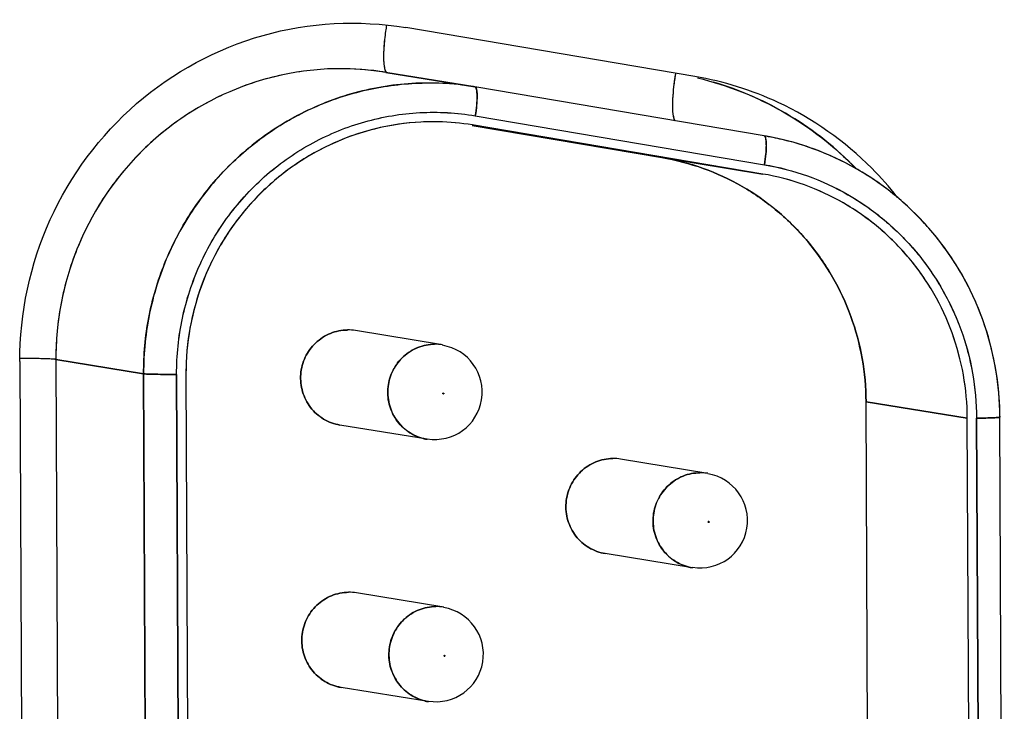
# Model space of a CAD drawing. Header units: millimetres. Extents: x 0 to 1750, y -1720 to 477.
# Tile 59 of 256: x 323 to 333, y -882 to -875. Entities that reach past the tile are written whole.
import ezdxf

# ---------------------------------------------------------------- set-up
doc = ezdxf.new("R2010")
doc.units = ezdxf.units.MM
doc.header["$LTSCALE"] = 92.51
for name, color, linetype in [('101305731_14DXF_CONTINUOUS_LINE', 7, 'CONTINUOUS'), ('101305731_DXF_CONTINUOUS_LINE', 7, 'CONTINUOUS'), ('DE-11-072043DXF_CONTINUOUS_LINE', 7, 'CONTINUOUS')]:
    doc.layers.add(name, color=color, linetype=linetype)

msp = doc.modelspace()

# ---------------------------------------------------------------- linework, layer by layer
at = {"layer": '101305731_14DXF_CONTINUOUS_LINE'}
for p, q in [((326.741, -875.514), (327.683, -875.668)), ((330.735, -876.184), (327.683, -875.668)), ((327.295, -876.035), (327.291, -876.035)), ((327.295, -876.036), (327.291, -876.035)), ((330.722, -876.587), (327.655, -876.068)), ((327.686, -875.972), (330.739, -876.488)), ((327.654, -876.074), (329.654, -876.412)), ((329.654, -876.412), (330.722, -876.587)), ((327.341, -878.389), (326.421, -878.239)), ((324.186, -878.695), (323.26, -878.544)), ((323.26, -878.544), (323.311, -890.098)), ((324.236, -890.249), (324.186, -878.695)), ((324.534, -878.701), (324.585, -890.255)), ((324.633, -878.7), (324.683, -890.254)), ((327.346, -878.906), (327.345, -878.905)), ((327.349, -878.897), (327.352, -878.898)), ((327.352, -878.898), (327.353, -878.899)), ((327.353, -878.899), (327.353, -878.9)), ((331.811, -878.99), (332.88, -879.164)), ((331.857, -889.452), (331.811, -878.99)), ((332.926, -889.626), (332.88, -879.164)), ((333.024, -889.625), (332.978, -879.163)), ((333.27, -889.615), (333.224, -879.153)), ((327.178, -879.386), (326.258, -879.236)), ((330.141, -879.746), (329.221, -879.596)), ((330.146, -880.262), (330.145, -880.261)), ((330.149, -880.254), (330.152, -880.255)), ((330.152, -880.255), (330.153, -880.255)), ((330.153, -880.255), (330.154, -880.256)), ((329.979, -880.743), (329.059, -880.593)), ((327.353, -881.158), (326.433, -881.008)), ((327.358, -881.674), (327.357, -881.673)), ((327.361, -881.666), (327.364, -881.667)), ((327.364, -881.667), (327.365, -881.667)), ((327.365, -881.667), (327.366, -881.668)), ((327.19, -882.155), (326.27, -882.005))]:
    msp.add_line(p, q, dxfattribs=at)
for centre, radius, start, end in [((326.267, -878.422), 2.947, 80.7412, 90.5606), ((327.192, -878.573), 2.947, 80.7412, 90.5606), ((327.244, -878.593), 2.558, 90.5692, 92.9306), ((327.244, -878.591), 2.556, 88.9458, 90.5685), ((327.244, -878.592), 2.557, 80.7368, 88.8515), ((330.243, -879.094), 2.951, 76.616, 80.4019), ((326.342, -878.722), 0.49, 80.7411, 90.5609), ((327.26, -878.888), 0.5, 260.7309, 80.7309), ((327.262, -878.871), 0.489, 87.7942, 90.5675), ((327.262, -878.872), 0.489, 80.7369, 87.7943), ((327.316, -878.688), 2.683, 176.22, 180.2495), ((330.143, -879.167), 3.082, 0.2518, 3.9366), ((327.257, -878.904), 0.489, 256.7061, 260.7297), ((329.142, -880.079), 0.49, 80.7411, 90.5609), ((330.06, -880.244), 0.5, 260.7309, 80.7309), ((330.062, -880.228), 0.489, 87.7942, 90.5675), ((330.062, -880.229), 0.489, 80.7369, 87.7943), ((330.057, -880.26), 0.489, 256.7061, 260.7297), ((326.354, -881.491), 0.49, 80.7411, 90.5609), ((327.272, -881.656), 0.5, 260.7309, 80.7309), ((327.274, -881.64), 0.489, 87.7942, 90.5675), ((327.274, -881.641), 0.489, 80.7369, 87.7943), ((327.269, -881.673), 0.489, 256.7061, 260.7297)]:
    msp.add_arc(centre, radius, start, end, dxfattribs=at)
for points, knots in [([(326.75, -875.018), (326.746, -875.039), (326.734, -875.118), (326.725, -875.198), (326.721, -875.257)], [0, 0, 0, 0, 0.260919, 1, 1, 1, 1]), ([(326.721, -875.257), (326.719, -875.289), (326.717, -875.347), (326.72, -875.415), (326.726, -875.459), (326.732, -875.483), (326.739, -875.501), (326.745, -875.51), (326.749, -875.513)], [0, 0, 0, 0, 0.366386, 0.661894, 0.778677, 0.873452, 0.946417, 1, 1, 1, 1]), ([(326.238, -875.475), (326.042, -875.477), (325.65, -875.521), (325.086, -875.7), (324.567, -875.988), (324.112, -876.373), (323.74, -876.84), (323.465, -877.372), (323.296, -877.947), (323.259, -878.345), (323.26, -878.544)], [0, 0, 0, 0, 0.123879, 0.248032, 0.372554, 0.497481, 0.622792, 0.748404, 0.874191, 1, 1, 1, 1]), ([(329.773, -875.794), (329.775, -875.751), (329.783, -875.661), (329.796, -875.571), (329.803, -875.525)], [0, 0, 0, 0, 0.479582, 1, 1, 1, 1]), ([(324.186, -878.695), (324.185, -878.496), (324.221, -878.098), (324.39, -877.523), (324.666, -876.991), (325.038, -876.524), (325.492, -876.139), (326.011, -875.851), (326.575, -875.672), (326.968, -875.628), (327.163, -875.626)], [0, 0, 0, 0, 0.125809, 0.251596, 0.377208, 0.502519, 0.627446, 0.751968, 0.876121, 1, 1, 1, 1]), ([(331.706, -876.53), (331.5, -876.317), (331.031, -875.942), (330.482, -875.699), (330.198, -875.616)], [0, 0, 0, 0, 0.500734, 1, 1, 1, 1]), ([(327.683, -875.668), (327.687, -875.668), (327.692, -875.674), (327.697, -875.683), (327.701, -875.699), (327.705, -875.725), (327.706, -875.763), (327.705, -875.808), (327.7, -875.879), (327.693, -875.934), (327.686, -875.972)], [0, 0, 0, 0, 0.038599, 0.066811, 0.102347, 0.195958, 0.318198, 0.465295, 0.632115, 1, 1, 1, 1]), ([(329.797, -876.025), (329.794, -876.022), (329.789, -876.012), (329.78, -875.986), (329.773, -875.94), (329.77, -875.872), (329.771, -875.822), (329.773, -875.794)], [0, 0, 0, 0, 0.060154, 0.138659, 0.354218, 0.644815, 1, 1, 1, 1]), ([(324.534, -878.701), (324.534, -878.502), (324.575, -878.103), (324.762, -877.532), (325.067, -877.015), (325.473, -876.577), (325.964, -876.238), (326.514, -876.015), (327.099, -875.917), (327.494, -875.939), (327.686, -875.972)], [0, 0, 0, 0, 0.125938, 0.251833, 0.377498, 0.502792, 0.62764, 0.752053, 0.87612, 1, 1, 1, 1]), ([(327.113, -876.038), (326.956, -876.046), (326.641, -876.092), (326.189, -876.246), (325.772, -876.48), (325.403, -876.787), (325.095, -877.157), (324.858, -877.577), (324.699, -878.033), (324.649, -878.351), (324.639, -878.511)], [0, 0, 0, 0, 0.123926, 0.248117, 0.372654, 0.497569, 0.622844, 0.748413, 0.874174, 1, 1, 1, 1]), ([(330.739, -876.488), (330.745, -876.45), (330.753, -876.395), (330.758, -876.325), (330.759, -876.279), (330.757, -876.241), (330.754, -876.215), (330.749, -876.2), (330.745, -876.19), (330.739, -876.184), (330.735, -876.184)], [0, 0, 0, 0, 0.367717, 0.534483, 0.68156, 0.803821, 0.897494, 0.933075, 0.961336, 1, 1, 1, 1]), ([(333.217, -878.955), (333.206, -878.796), (333.159, -878.478), (333.016, -878.019), (332.803, -877.589), (332.525, -877.199), (332.19, -876.858), (331.806, -876.575), (331.382, -876.357), (331.08, -876.259), (330.926, -876.222)], [0, 0, 0, 0, 0.125792, 0.251394, 0.376757, 0.501857, 0.626693, 0.751292, 0.875704, 1, 1, 1, 1]), ([(329.654, -876.412), (329.802, -876.438), (330.096, -876.515), (330.509, -876.706), (330.883, -876.968), (331.207, -877.291), (331.469, -877.668), (331.663, -878.085), (331.783, -878.53), (331.811, -878.837), (331.811, -878.99)], [0, 0, 0, 0, 0.124091, 0.24831, 0.372767, 0.497542, 0.622677, 0.748167, 0.873969, 1, 1, 1, 1]), ([(332.88, -879.164), (332.879, -879.011), (332.851, -878.704), (332.732, -878.259), (332.538, -877.842), (332.275, -877.466), (331.952, -877.142), (331.578, -876.88), (331.165, -876.689), (330.871, -876.612), (330.722, -876.587)], [0, 0, 0, 0, 0.126031, 0.251833, 0.377324, 0.502458, 0.627233, 0.75169, 0.875909, 1, 1, 1, 1]), ([(330.739, -876.488), (330.893, -876.514), (331.198, -876.594), (331.627, -876.793), (332.015, -877.064), (332.351, -877.4), (332.623, -877.791), (332.825, -878.224), (332.949, -878.686), (332.977, -879.004), (332.978, -879.163)], [0, 0, 0, 0, 0.124091, 0.24831, 0.372767, 0.497542, 0.622677, 0.748167, 0.873969, 1, 1, 1, 1]), ([(326.337, -878.233), (326.276, -878.233), (326.152, -878.258), (325.994, -878.361), (325.882, -878.515), (325.833, -878.699), (325.853, -878.888), (325.939, -879.057), (326.08, -879.183), (326.198, -879.226), (326.258, -879.236)], [0, 0, 0, 0, 0.124147, 0.248967, 0.374519, 0.500481, 0.626316, 0.751554, 0.876035, 1, 1, 1, 1]), ([(327.145, -879.379), (327.086, -879.366), (326.974, -879.316), (326.844, -879.186), (326.767, -879.017), (326.755, -878.831), (326.808, -878.653), (326.921, -878.506), (327.077, -878.407), (327.198, -878.384), (327.257, -878.383)], [0, 0, 0, 0, 0.123995, 0.248559, 0.373864, 0.49971, 0.625631, 0.751119, 0.875885, 1, 1, 1, 1]), ([(323.26, -878.544), (323.254, -878.543), (323.239, -878.541), (323.211, -878.539), (323.174, -878.538), (323.108, -878.536), (323.01, -878.534), (322.927, -878.533), (322.882, -878.533)], [0, 0, 0, 0, 0.048185, 0.122574, 0.221675, 0.343431, 0.644283, 1, 1, 1, 1]), ([(324.534, -878.701), (324.495, -878.701), (324.421, -878.701), (324.331, -878.701), (324.268, -878.699), (324.232, -878.698), (324.205, -878.697), (324.191, -878.696), (324.186, -878.695)], [0, 0, 0, 0, 0.335342, 0.643067, 0.771582, 0.876391, 0.953492, 1, 1, 1, 1]), ([(333.224, -879.153), (333.224, -879.154), (333.222, -879.154), (333.219, -879.155), (333.213, -879.156), (333.206, -879.156), (333.196, -879.157), (333.179, -879.158), (333.152, -879.159), (333.116, -879.161), (333.074, -879.162), (333.027, -879.163), (332.995, -879.163), (332.978, -879.163)], [0, 0, 0, 0, 0.005604, 0.019704, 0.042691, 0.07448, 0.114857, 0.163535, 0.284282, 0.433115, 0.605568, 0.796439, 1, 1, 1, 1]), ([(329.138, -879.589), (329.076, -879.59), (328.953, -879.615), (328.794, -879.718), (328.682, -879.872), (328.633, -880.056), (328.653, -880.245), (328.739, -880.414), (328.88, -880.539), (328.998, -880.583), (329.059, -880.593)], [0, 0, 0, 0, 0.124147, 0.248967, 0.374519, 0.500481, 0.626316, 0.751554, 0.876035, 1, 1, 1, 1]), ([(329.945, -880.736), (329.887, -880.722), (329.774, -880.672), (329.644, -880.542), (329.567, -880.373), (329.555, -880.188), (329.609, -880.01), (329.721, -879.862), (329.877, -879.764), (329.998, -879.74), (330.058, -879.74)], [0, 0, 0, 0, 0.123995, 0.248559, 0.373864, 0.49971, 0.625631, 0.751119, 0.875885, 1, 1, 1, 1]), ([(326.35, -881.001), (326.288, -881.002), (326.164, -881.027), (326.006, -881.13), (325.894, -881.284), (325.845, -881.468), (325.865, -881.657), (325.951, -881.826), (326.092, -881.952), (326.21, -881.995), (326.27, -882.005)], [0, 0, 0, 0, 0.124147, 0.248967, 0.374519, 0.500481, 0.626316, 0.751554, 0.876035, 1, 1, 1, 1]), ([(327.157, -882.148), (327.099, -882.134), (326.986, -882.085), (326.856, -881.954), (326.779, -881.785), (326.767, -881.6), (326.821, -881.422), (326.933, -881.274), (327.089, -881.176), (327.21, -881.152), (327.27, -881.152)], [0, 0, 0, 0, 0.123995, 0.248559, 0.373864, 0.49971, 0.625631, 0.751119, 0.875885, 1, 1, 1, 1])]:
    msp.add_open_spline(points, degree=3, knots=knots, dxfattribs=at)
for points in [[(326.749, -875.513), (326.75, -875.514), (326.752, -875.515), (326.753, -875.515)], [(327.345, -878.905), (327.344, -878.903), (327.344, -878.901), (327.345, -878.9)], [(327.345, -878.9), (327.346, -878.898), (327.348, -878.898), (327.349, -878.897)], [(327.349, -878.907), (327.348, -878.907), (327.347, -878.907), (327.346, -878.906)], [(327.353, -878.905), (327.353, -878.906), (327.351, -878.907), (327.349, -878.907)], [(327.353, -878.9), (327.354, -878.901), (327.354, -878.903), (327.353, -878.905)], [(330.145, -880.261), (330.144, -880.26), (330.144, -880.258), (330.145, -880.256)], [(330.145, -880.256), (330.146, -880.255), (330.148, -880.254), (330.149, -880.254)], [(330.149, -880.264), (330.148, -880.264), (330.147, -880.263), (330.146, -880.262)], [(330.154, -880.261), (330.153, -880.263), (330.151, -880.264), (330.149, -880.264)], [(330.154, -880.256), (330.154, -880.258), (330.154, -880.26), (330.154, -880.261)], [(327.357, -881.673), (327.356, -881.672), (327.356, -881.67), (327.357, -881.668)], [(327.357, -881.668), (327.358, -881.667), (327.36, -881.666), (327.361, -881.666)], [(327.361, -881.676), (327.36, -881.676), (327.359, -881.675), (327.358, -881.674)], [(327.366, -881.673), (327.365, -881.675), (327.363, -881.676), (327.361, -881.676)], [(327.366, -881.668), (327.366, -881.67), (327.366, -881.672), (327.366, -881.673)]]:
    msp.add_open_spline(points, degree=3, dxfattribs=at)
at = {"layer": '101305731_DXF_CONTINUOUS_LINE'}
for p, q in [((327.683, -875.668), (326.741, -875.514)), ((330.735, -876.184), (327.683, -875.668)), ((327.67, -876.071), (327.655, -876.068)), ((330.722, -876.587), (327.67, -876.071)), ((327.686, -875.972), (330.739, -876.488)), ((329.654, -876.412), (327.654, -876.074)), ((329.654, -876.412), (330.722, -876.587)), ((327.341, -878.389), (326.421, -878.239)), ((323.26, -878.544), (324.186, -878.695)), ((323.26, -878.544), (323.311, -890.098)), ((324.186, -878.695), (324.236, -890.249)), ((324.585, -890.255), (324.534, -878.701)), ((324.633, -878.7), (324.683, -890.254)), ((332.88, -879.164), (331.811, -878.99)), ((331.857, -889.452), (331.811, -878.99)), ((332.926, -889.626), (332.88, -879.164)), ((332.978, -879.163), (333.024, -889.625)), ((333.27, -889.615), (333.224, -879.153)), ((327.178, -879.386), (326.258, -879.236)), ((330.141, -879.746), (329.221, -879.596)), ((329.979, -880.743), (329.059, -880.593)), ((327.353, -881.158), (326.433, -881.008)), ((327.19, -882.155), (326.27, -882.005))]:
    msp.add_line(p, q, dxfattribs=at)
for centre, radius, start, end in [((326.267, -878.422), 2.946, 81.5408, 90.5625), ((326.267, -878.415), 2.94, 80.7311, 81.5329), ((327.243, -878.59), 2.555, 90.5568, 92.9214), ((327.243, -878.597), 2.562, 88.8494, 90.5573), ((327.244, -878.595), 2.56, 80.7459, 88.8521), ((326.342, -878.722), 0.49, 80.7216, 90.5403), ((327.26, -878.888), 0.5, 260.7309, 80.7309), ((327.262, -878.872), 0.489, 80.6952, 90.5326), ((327.258, -878.898), 0.494, 256.3021, 260.7126), ((329.142, -880.079), 0.49, 80.7216, 90.5403), ((330.06, -880.244), 0.5, 260.7309, 80.7309), ((330.062, -880.228), 0.489, 80.6952, 90.5326), ((330.058, -880.255), 0.494, 256.3021, 260.7126), ((326.354, -881.491), 0.49, 80.7216, 90.5403), ((327.272, -881.656), 0.5, 260.7309, 80.7309), ((327.274, -881.64), 0.489, 80.6952, 90.5326), ((327.27, -881.667), 0.494, 256.3021, 260.7126)]:
    msp.add_arc(centre, radius, start, end, dxfattribs=at)
for points, knots in [([(326.75, -875.018), (326.746, -875.038), (326.734, -875.117), (326.725, -875.195), (326.722, -875.254)], [0, 0, 0, 0, 0.260216, 1, 1, 1, 1]), ([(326.722, -875.254), (326.72, -875.285), (326.717, -875.343), (326.72, -875.42), (326.728, -875.475), (326.74, -875.505), (326.748, -875.512)], [0, 0, 0, 0, 0.363742, 0.658895, 0.871886, 1, 1, 1, 1]), ([(326.238, -875.475), (325.848, -875.479), (325.06, -875.647), (324.069, -876.334), (323.41, -877.35), (323.258, -878.148), (323.26, -878.544)], [0, 0, 0, 0, 0.247983, 0.497401, 0.748348, 1, 1, 1, 1]), ([(329.771, -875.824), (329.772, -875.801), (329.778, -875.701), (329.79, -875.601), (329.803, -875.525)], [0, 0, 0, 0, 0.227225, 1, 1, 1, 1]), ([(327.666, -875.665), (327.453, -875.63), (327.016, -875.607), (326.37, -875.718), (325.762, -875.968), (325.221, -876.344), (324.772, -876.83), (324.437, -877.402), (324.23, -878.033), (324.185, -878.475), (324.186, -878.695)], [0, 0, 0, 0, 0.123881, 0.247934, 0.37233, 0.497169, 0.622463, 0.748138, 0.874052, 1, 1, 1, 1]), ([(330.032, -875.572), (330.347, -875.648), (330.959, -875.89), (331.478, -876.295), (331.704, -876.528)], [0, 0, 0, 0, 0.499288, 1, 1, 1, 1]), ([(327.686, -875.972), (327.693, -875.934), (327.702, -875.864), (327.708, -875.771), (327.704, -875.708), (327.695, -875.677), (327.687, -875.668), (327.683, -875.668)], [0, 0, 0, 0, 0.368081, 0.682014, 0.897777, 0.961396, 1, 1, 1, 1]), ([(329.798, -876.026), (329.791, -876.019), (329.782, -875.995), (329.77, -875.928), (329.77, -875.868), (329.771, -875.824)], [0, 0, 0, 0, 0.139967, 0.355113, 1, 1, 1, 1]), ([(324.534, -878.701), (324.534, -878.502), (324.574, -878.103), (324.762, -877.532), (325.066, -877.015), (325.473, -876.577), (325.964, -876.238), (326.514, -876.015), (327.099, -875.917), (327.493, -875.94), (327.686, -875.972)], [0, 0, 0, 0, 0.125938, 0.251833, 0.377498, 0.502792, 0.627641, 0.752053, 0.876121, 1, 1, 1, 1]), ([(327.113, -876.038), (326.784, -876.055), (326.123, -876.22), (325.3, -876.823), (324.756, -877.689), (324.631, -878.365), (324.633, -878.7)], [0, 0, 0, 0, 0.248034, 0.497513, 0.748431, 1, 1, 1, 1]), ([(333.224, -879.153), (333.223, -878.802), (333.098, -878.095), (332.564, -877.168), (331.748, -876.482), (331.077, -876.241), (330.735, -876.184)], [0, 0, 0, 0, 0.251517, 0.502025, 0.751387, 1, 1, 1, 1]), ([(330.735, -876.184), (330.739, -876.184), (330.747, -876.193), (330.756, -876.225), (330.76, -876.287), (330.755, -876.38), (330.745, -876.45), (330.739, -876.488)], [0, 0, 0, 0, 0.03865, 0.102306, 0.317949, 0.631924, 1, 1, 1, 1]), ([(331.811, -878.99), (331.81, -878.685), (331.701, -878.071), (331.238, -877.267), (330.531, -876.671), (329.95, -876.463), (329.654, -876.412)], [0, 0, 0, 0, 0.251867, 0.502496, 0.751712, 1, 1, 1, 1]), ([(332.88, -879.164), (332.878, -878.859), (332.77, -878.246), (332.307, -877.441), (331.6, -876.846), (331.019, -876.637), (330.722, -876.587)], [0, 0, 0, 0, 0.251867, 0.502496, 0.751712, 1, 1, 1, 1]), ([(330.739, -876.488), (330.893, -876.515), (331.198, -876.594), (331.769, -876.858), (332.384, -877.375), (332.864, -878.21), (332.976, -878.847), (332.978, -879.163)], [0, 0, 0, 0, 0.124436, 0.249019, 0.497994, 0.748381, 1, 1, 1, 1]), ([(326.258, -879.236), (326.198, -879.226), (326.079, -879.183), (325.939, -879.057), (325.853, -878.888), (325.833, -878.699), (325.882, -878.515), (325.994, -878.361), (326.152, -878.258), (326.276, -878.233), (326.337, -878.233)], [0, 0, 0, 0, 0.124028, 0.248493, 0.373724, 0.499551, 0.625504, 0.751051, 0.875846, 1, 1, 1, 1]), ([(327.257, -878.383), (327.198, -878.384), (327.077, -878.407), (326.922, -878.505), (326.809, -878.652), (326.756, -878.829), (326.767, -879.014), (326.842, -879.183), (326.971, -879.314), (327.083, -879.364), (327.141, -879.378)], [0, 0, 0, 0, 0.124008, 0.248635, 0.374016, 0.499856, 0.625689, 0.751075, 0.875766, 1, 1, 1, 1]), ([(323.209, -878.539), (323.189, -878.538), (323.08, -878.534), (322.971, -878.533), (322.882, -878.533)], [0, 0, 0, 0, 0.182767, 1, 1, 1, 1]), ([(323.26, -878.544), (323.257, -878.543), (323.24, -878.541), (323.223, -878.54), (323.209, -878.539)], [0, 0, 0, 0, 0.165832, 1, 1, 1, 1]), ([(324.186, -878.695), (324.2, -878.697), (324.241, -878.698), (324.319, -878.701), (324.421, -878.701), (324.495, -878.701), (324.534, -878.701)], [0, 0, 0, 0, 0.123549, 0.356761, 0.664534, 1, 1, 1, 1]), ([(327.349, -878.897), (327.347, -878.898), (327.342, -878.902), (327.347, -878.907), (327.349, -878.907)], [0, 0, 0, 0, 0.501419, 1, 1, 1, 1]), ([(327.349, -878.907), (327.351, -878.907), (327.357, -878.902), (327.351, -878.898), (327.349, -878.897)], [0, 0, 0, 0, 0.501419, 1, 1, 1, 1]), ([(332.978, -879.163), (333.011, -879.163), (333.057, -879.162), (333.116, -879.161), (333.152, -879.159), (333.182, -879.158), (333.203, -879.157), (333.217, -879.155), (333.222, -879.154), (333.224, -879.154), (333.224, -879.153)], [0, 0, 0, 0, 0.394258, 0.566839, 0.7156, 0.836289, 0.925446, 0.980333, 0.994391, 1, 1, 1, 1]), ([(329.059, -880.593), (328.998, -880.583), (328.88, -880.539), (328.739, -880.414), (328.653, -880.245), (328.633, -880.055), (328.682, -879.872), (328.794, -879.718), (328.953, -879.615), (329.076, -879.59), (329.138, -879.589)], [0, 0, 0, 0, 0.124028, 0.248493, 0.373724, 0.499551, 0.625504, 0.751051, 0.875846, 1, 1, 1, 1]), ([(330.058, -879.74), (329.998, -879.74), (329.877, -879.764), (329.722, -879.861), (329.61, -880.008), (329.556, -880.186), (329.567, -880.37), (329.642, -880.539), (329.771, -880.67), (329.883, -880.721), (329.941, -880.735)], [0, 0, 0, 0, 0.124008, 0.248635, 0.374016, 0.499856, 0.625689, 0.751075, 0.875766, 1, 1, 1, 1]), ([(330.149, -880.254), (330.147, -880.254), (330.142, -880.259), (330.147, -880.264), (330.149, -880.264)], [0, 0, 0, 0, 0.501419, 1, 1, 1, 1]), ([(330.149, -880.264), (330.152, -880.263), (330.157, -880.259), (330.152, -880.254), (330.149, -880.254)], [0, 0, 0, 0, 0.501419, 1, 1, 1, 1]), ([(326.27, -882.005), (326.21, -881.995), (326.092, -881.951), (325.951, -881.826), (325.865, -881.657), (325.845, -881.468), (325.894, -881.284), (326.006, -881.13), (326.164, -881.027), (326.288, -881.002), (326.35, -881.001)], [0, 0, 0, 0, 0.124028, 0.248493, 0.373724, 0.499551, 0.625504, 0.751051, 0.875846, 1, 1, 1, 1]), ([(327.27, -881.152), (327.21, -881.152), (327.089, -881.176), (326.934, -881.273), (326.822, -881.42), (326.768, -881.598), (326.779, -881.783), (326.854, -881.951), (326.983, -882.082), (327.095, -882.133), (327.153, -882.147)], [0, 0, 0, 0, 0.124008, 0.248635, 0.374016, 0.499856, 0.625689, 0.751075, 0.875766, 1, 1, 1, 1]), ([(327.361, -881.666), (327.359, -881.666), (327.354, -881.671), (327.359, -881.676), (327.361, -881.676)], [0, 0, 0, 0, 0.501419, 1, 1, 1, 1]), ([(327.361, -881.676), (327.364, -881.676), (327.369, -881.671), (327.364, -881.666), (327.361, -881.666)], [0, 0, 0, 0, 0.501419, 1, 1, 1, 1])]:
    msp.add_open_spline(points, degree=3, knots=knots, dxfattribs=at)
msp.add_open_spline([(326.748, -875.512), (326.751, -875.514), (326.754, -875.516), (326.757, -875.516)], degree=3, dxfattribs=at)
at = {"layer": 'DE-11-072043DXF_CONTINUOUS_LINE'}
for p, q in [((330.005, -875.558), (326.953, -875.042)), ((322.88, -878.567), (322.931, -890.121))]:
    msp.add_line(p, q, dxfattribs=at)
msp.add_arc((329.427, -878.957), 3.448, 64.9839, 80.3529, dxfattribs=at)
for points, knots in [([(322.88, -878.567), (322.878, -878.056), (323.097, -877.022), (324.036, -875.762), (325.411, -875.014), (326.457, -874.958), (326.953, -875.042)], [0, 0, 0, 0, 0.251899, 0.50286, 0.752082, 1, 1, 1, 1]), ([(332.14, -876.83), (332.056, -876.723), (331.7, -876.321), (331.249, -876.003), (330.885, -875.832)], [0, 0, 0, 0, 0.251501, 1, 1, 1, 1])]:
    msp.add_open_spline(points, degree=3, knots=knots, dxfattribs=at)

doc.saveas('drawing.dxf')
